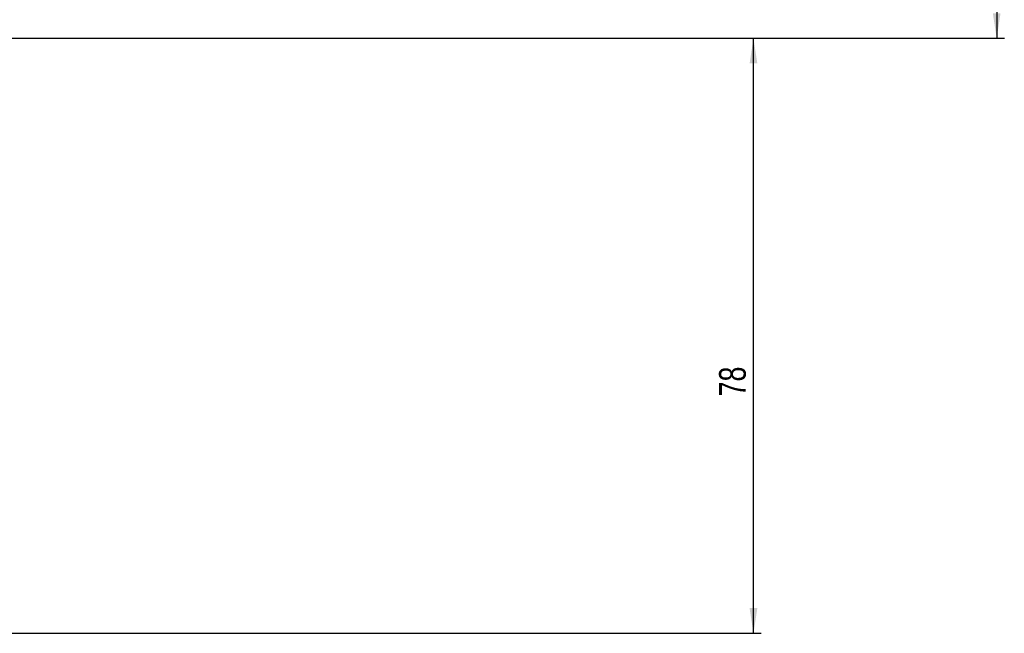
# Model space of a CAD drawing. Extents: x 33 to 413, y 8 to 289.
# Tile 6 of 23: x 127 to 256, y 128 to 208. Entities that reach past the tile are written whole.
import ezdxf

# ---------------------------------------------------------------- set-up
doc = ezdxf.new("R2010")
doc.units = 0
doc.layers.get('0').update_dxf_attribs({"linetype": 'CONTINUOUS'})
doc.styles.add('SLDTEXTSTYLE0', font='TXT', dxfattribs={"width": 0.75})
doc.dimstyles.new('SLDDIMSTYLE0', dxfattribs={"dimtxt": 3.5, "dimasz": 3.302, "dimexe": 0, "dimexo": 0.0625, "dimgap": 0.875, "dimtad": 1, "dimdec": 0, "dimrnd": 1e-09, "dimzin": 12, "dimtxsty": 'SLDTEXTSTYLE0', "dimsah": 1, "dimcen": 0.09, "dimazin": 3, "dimtfac": 1, "dimtofl": 0, "dimtmove": 0, "dimatfit": 3, "dimtolj": 1, "dimtzin": 12})
doc.dimstyles.new('SLDDIMSTYLE2', dxfattribs={"dimtxt": 3.5, "dimasz": 3.302, "dimexe": 0, "dimexo": 0.0625, "dimgap": 0.875, "dimtad": 1, "dimdec": 0, "dimrnd": 1e-09, "dimzin": 12, "dimtxsty": 'SLDTEXTSTYLE0', "dimsah": 1, "dimcen": 0.09, "dimazin": 3, "dimtfac": 1, "dimtdec": 0, "dimtofl": 0, "dimtmove": 0, "dimatfit": 3, "dimtolj": 1, "dimtzin": 12})

# ---------------------------------------------------------------- blocks, each defined once
blk = doc.blocks.new('_D')
at = {"color": 179, "linetype": 'CONTINUOUS'}
for p, q in [((100.96, 205.84), (224.6, 205.84)), ((223.6, 127.77), (223.6, 205.84)), ((58.33, 127.77), (224.6, 127.77))]:
    blk.add_line(p, q, dxfattribs=at)
for points in [[(223.6, 205.84), (223.09, 202.54), (224.11, 202.54)], [(223.6, 127.77), (224.11, 131.07), (223.09, 131.07)]]:
    blk.add_solid(points, dxfattribs=at)
at = {"color": 179, "linetype": 'CONTINUOUS', "insert": (219.09, 158.86, 0.1), "char_height": 3.5, "attachment_point": 1, "rotation": 90, "style": 'SLDTEXTSTYLE0'}
blk.add_mtext('78', dxfattribs=at)
blk = doc.blocks.new('_D_4')
at = {"color": 179, "linetype": 'CONTINUOUS'}
for p, q in [((194.39, 257.41), (256.49, 257.41)), ((255.49, 257.41), (255.49, 205.84)), ((100.96, 205.84), (256.49, 205.84))]:
    blk.add_line(p, q, dxfattribs=at)
for points in [[(255.49, 257.41), (254.98, 254.11), (255.99, 254.11)], [(255.49, 205.84), (255.99, 209.14), (254.98, 209.14)]]:
    blk.add_solid(points, dxfattribs=at)
at = {"color": 179, "linetype": 'CONTINUOUS', "insert": (250.97, 224.48, 0.1), "char_height": 3.5, "attachment_point": 1, "rotation": 90, "style": 'SLDTEXTSTYLE0'}
blk.add_mtext('52', dxfattribs=at)

msp = doc.modelspace()

# ---------------------------------------------------------------- dimensions: what is measured, and where the dimension line sits
at = {"color": 179, "linetype": 'CONTINUOUS'}
for base, p1, dimstyle, picture, middle in [((255.4865, 205.8376), (193.3877, 257.4128), 'SLDDIMSTYLE2', '_D_4', (255.4865, 228.4859)), ((223.6013, 205.8376), (57.3336, 127.7686), 'SLDDIMSTYLE0', '_D', (223.6013, 162.8728))]:
    dim = msp.add_linear_dim(base=base, p1=p1, p2=(99.9649, 205.8376), angle=90, dimstyle=dimstyle, dxfattribs=at)
    dim.commit()
    dim.dimension.update_dxf_attribs({"geometry": picture, "text_midpoint": middle, "dimtype": 160})

doc.saveas('drawing.dxf')
